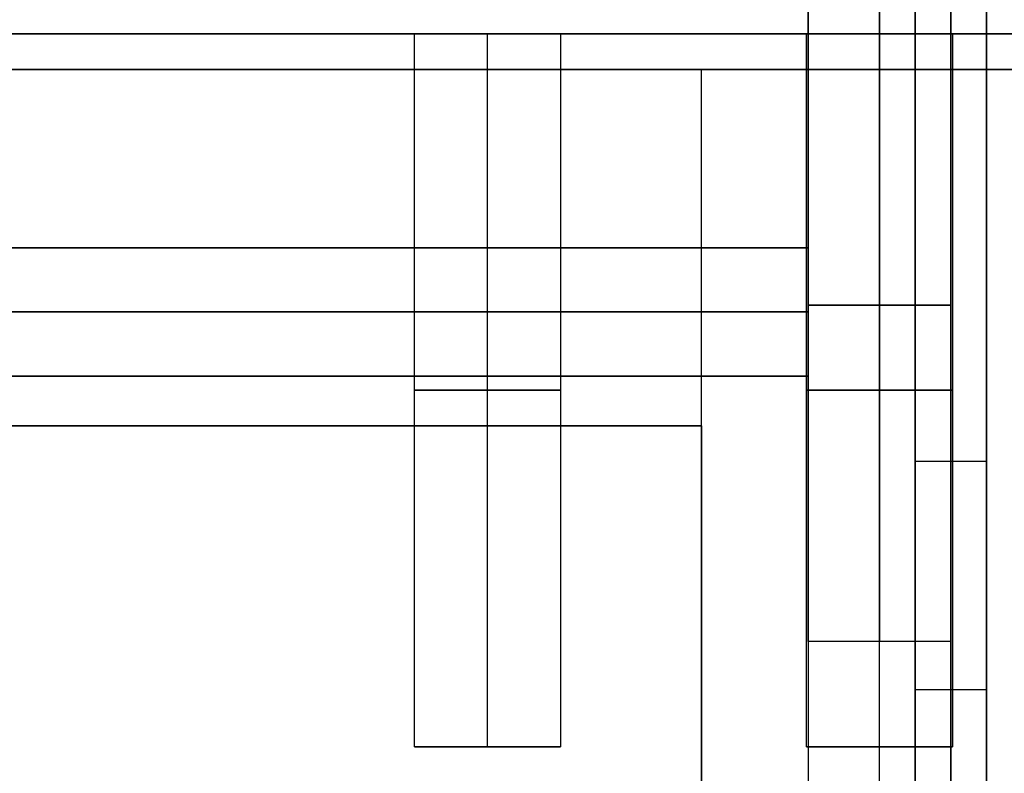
# Model space of a CAD drawing. Header units: millimetres. Extents: x -417 to 417, y -149 to 149.
# Tile 32 of 34: x 365 to 392, y 108 to 129. Entities that reach past the tile are written whole.
import ezdxf

# ---------------------------------------------------------------- set-up
doc = ezdxf.new("R2010")
doc.units = ezdxf.units.MM
doc.layers.add('Default', color=7, linetype='Continuous', true_color=0x000000)
doc.layers.add('Défaut', color=7, linetype='Continuous', true_color=0x000000)

msp = doc.modelspace()

# ---------------------------------------------------------------- linework, layer by layer
at = {"layer": 'Default'}
for p, q in [((391, 86.568, 134.484), (391, 146.568, 134.484)), ((391, 86.568, 588.516), (391, 146.568, 588.516)), ((390, 133.758, 121.996), (390, 86.568, 121.996)), ((390, 133.758, 576.029), (390, 86.568, 576.029)), ((391, 133.758, 109.509), (391, 86.568, 109.509)), ((391, 133.758, 563.542), (391, 86.568, 563.542)), ((392, 86.568, 121.996), (392, 133.758, 121.996)), ((392, 86.568, 576.029), (392, 133.758, 576.029)), ((400, 127.568, 17.992), (-400, 127.568, 17.992)), ((400, 127.568, 682.008), (-400, 127.568, 682.008)), ((387, 122.568, 350), (-387, 122.568, 350)), ((387, 122.568, 24.485), (-387, 122.568, 24.485)), ((387, 122.568, 675.515), (-387, 122.568, 675.515)), ((387, 122.568, 675.515), (-387, 122.568, 675.515)), ((387, 118.968, 350), (387, 122.568, 350)), ((387, 122.568, 24.485), (387, 118.968, 24.485)), ((387, 122.568, 675.515), (387, 118.968, 675.515)), ((387, 118.968, 675.515), (387, 122.568, 675.515)), ((387, 120.768, 677.013), (-387, 120.768, 677.013)), ((-387, 120.768, 22.987), (387, 120.768, 22.987)), ((387, 120.768, 22.987), (-387, 120.768, 22.987)), ((-387, 120.768, 677.013), (387, 120.768, 677.013)), ((387, 120.768, 677.013), (-387, 120.768, 677.013)), ((-387, 120.768, 674.016), (387, 120.768, 674.016)), ((387, 120.768, 22.987), (387, 120.768, 677.013)), ((387, 120.768, 22.987), (387, 120.768, 25.984)), ((387, 120.768, 674.016), (387, 120.768, 677.013)), ((387, 120.768, 674.016), (387, 120.768, 677.013)), ((387, 118.968, 350), (-387, 118.968, 350)), ((387, 118.968, 24.485), (-387, 118.968, 24.485)), ((387, 118.968, 675.515), (-387, 118.968, 675.515)), ((387, 118.968, 675.515), (-387, 118.968, 675.515)), ((384, 117.569, 461.009), (-384, 117.569, 461.009)), ((384, -112.431, 461.009), (384, 117.569, 461.009)), ((392, 116.568, 134.484), (390, 116.568, 134.484)), ((390, 116.568, 109.509), (390, 116.568, 134.484)), ((392, 116.568, 588.516), (390, 116.568, 588.516)), ((390, 116.568, 563.542), (390, 116.568, 588.516)), ((392, 116.568, 109.509), (392, 116.568, 134.484)), ((392, 116.568, 563.542), (392, 116.568, 588.516)), ((392, 110.163, 109.509), (390, 110.163, 109.509)), ((392, 110.163, 563.542), (390, 110.163, 563.542))]:
    msp.add_line(p, q, dxfattribs=at)
for points in [[(390, 146.568, 134.484), (390, 116.568, 134.484), (390, 86.568, 134.484)], [(390, 146.568, 588.516), (390, 116.568, 588.516), (390, 86.568, 588.516)], [(392, 86.568, 134.484), (392, 116.568, 134.484), (392, 146.568, 134.484)], [(392, 86.568, 588.516), (392, 116.568, 588.516), (392, 146.568, 588.516)], [(390, 86.568, 109.509), (390, 110.163, 109.509), (390, 133.758, 109.509)], [(390, 86.568, 563.542), (390, 110.163, 563.542), (390, 133.758, 563.542)], [(392, 133.758, 109.509), (392, 110.163, 109.509), (392, 86.568, 109.509)], [(392, 133.758, 563.542), (392, 110.163, 563.542), (392, 86.568, 563.542)], [(-400, 127.568, 25.984), (0, 127.568, 25.984), (400, 127.568, 25.984)], [(400, 127.568, 10), (0, 127.568, 10), (-400, 127.568, 10)], [(-400, 127.568, 690), (0, 127.568, 690), (400, 127.568, 690)], [(400, 127.568, 674.016), (0, 127.568, 674.016), (-400, 127.568, 674.016)], [(384, 127.568, 674.016), (384, 127.568, 649.292), (384, 127.568, 624.567)], [(-387, 122.568, 677.013), (0, 122.568, 677.013), (387, 122.568, 677.013)], [(387, 122.568, 22.987), (0, 122.568, 22.987), (-387, 122.568, 22.987)], [(-387, 122.568, 25.984), (0, 122.568, 25.984), (387, 122.568, 25.984)], [(-387, 122.568, 22.987), (0, 122.568, 22.987), (387, 122.568, 22.987)], [(387, 122.568, 674.016), (0, 122.568, 674.016), (-387, 122.568, 674.016)], [(387, 122.568, 677.013), (0, 122.568, 677.013), (-387, 122.568, 677.013)], [(387, 122.568, 674.016), (0, 122.568, 674.016), (-387, 122.568, 674.016)], [(-387, 122.568, 677.013), (0, 122.568, 677.013), (387, 122.568, 677.013)], [(387, 122.568, 677.013), (387, 120.768, 677.013), (387, 118.968, 677.013)], [(387, 118.968, 22.987), (387, 120.768, 22.987), (387, 122.568, 22.987)], [(387, 122.568, 22.987), (387, 122.568, 350), (387, 122.568, 677.013)], [(387, 122.568, 25.984), (387, 120.768, 25.984), (387, 118.968, 25.984)], [(387, 122.568, 25.984), (387, 122.568, 24.485), (387, 122.568, 22.987)], [(387, 122.568, 22.987), (387, 120.768, 22.987), (387, 118.968, 22.987)], [(387, 118.968, 674.016), (387, 120.768, 674.016), (387, 122.568, 674.016)], [(387, 118.968, 677.013), (387, 120.768, 677.013), (387, 122.568, 677.013)], [(387, 122.568, 677.013), (387, 122.568, 675.515), (387, 122.568, 674.016)], [(387, 118.968, 674.016), (387, 120.768, 674.016), (387, 122.568, 674.016)], [(387, 122.568, 674.016), (387, 122.568, 675.515), (387, 122.568, 677.013)], [(387, 122.568, 677.013), (387, 120.768, 677.013), (387, 118.968, 677.013)], [(387, 118.968, 677.013), (0, 118.968, 677.013), (-387, 118.968, 677.013)], [(-387, 118.968, 22.987), (0, 118.968, 22.987), (387, 118.968, 22.987)], [(387, 118.968, 25.984), (0, 118.968, 25.984), (-387, 118.968, 25.984)], [(387, 118.968, 22.987), (0, 118.968, 22.987), (-387, 118.968, 22.987)], [(-387, 118.968, 674.016), (0, 118.968, 674.016), (387, 118.968, 674.016)], [(-387, 118.968, 677.013), (0, 118.968, 677.013), (387, 118.968, 677.013)], [(-387, 118.968, 674.016), (0, 118.968, 674.016), (387, 118.968, 674.016)], [(387, 118.968, 677.013), (0, 118.968, 677.013), (-387, 118.968, 677.013)], [(387, 118.968, 677.013), (387, 118.968, 350), (387, 118.968, 22.987)], [(387, 118.968, 22.987), (387, 118.968, 24.485), (387, 118.968, 25.984)], [(387, 118.968, 674.016), (387, 118.968, 675.515), (387, 118.968, 677.013)], [(387, 118.968, 677.013), (387, 118.968, 675.515), (387, 118.968, 674.016)], [(-384, 117.569, 469.001), (0, 117.569, 469.001), (384, 117.569, 469.001)], [(384, 117.569, 453.017), (0, 117.569, 453.017), (-384, 117.569, 453.017)], [(384, 67.568, 453.017), (384, 92.568, 453.017), (384, 117.569, 453.017)], [(384, 117.569, 453.017), (384, 117.569, 461.009), (384, 117.569, 469.001)], [(384, 117.569, 469.001), (384, 2.569, 469.001), (384, -112.431, 469.001)]]:
    msp.add_open_spline(points, degree=2, dxfattribs=at)
at = {"layer": 'Défaut'}
for p, q in [((375.95, 128.568, 956), (-375.95, 128.568, 956)), ((375.95, 128.568, 1343), (-375.95, 128.568, 1343)), ((375.95, 128.568, 1728), (-375.95, 128.568, 1728)), ((378, 108.568, 953.95), (378, 128.568, 953.95)), ((378, 108.568, 958.05), (378, 128.568, 958.05)), ((378, 108.568, 1340.95), (378, 128.568, 1340.95)), ((378, 108.568, 1345.05), (378, 128.568, 1345.05)), ((378, 108.568, 1725.95), (378, 128.568, 1725.95)), ((378, 108.568, 1730.05), (378, 128.568, 1730.05)), ((386.95, 128.568, 956), (380.05, 128.568, 956)), ((386.95, 128.568, 1343), (380.05, 128.568, 1343)), ((386.95, 128.568, 1728), (380.05, 128.568, 1728)), ((389, 108.568, 953.95), (389, 128.568, 953.95)), ((389, 108.568, 958.05), (389, 128.568, 958.05)), ((389, 108.568, 1340.95), (389, 128.568, 1340.95)), ((389, 108.568, 1345.05), (389, 128.568, 1345.05)), ((389, 108.568, 1725.95), (389, 128.568, 1725.95)), ((389, 108.568, 1730.05), (389, 128.568, 1730.05)), ((400, 128.568, 956), (391.05, 128.568, 956)), ((400, 128.568, 1343), (391.05, 128.568, 1343)), ((400, 128.568, 1728), (391.05, 128.568, 1728)), ((400, 127.568, 350), (384, 127.568, 350)), ((392, 127.568, 25.984), (392, 127.568, 674.016)), ((380.05, 108.568, 956), (375.95, 108.568, 956)), ((380.05, 108.568, 1343), (375.95, 108.568, 1343)), ((380.05, 108.568, 1728), (375.95, 108.568, 1728)), ((378, 108.568, 958.05), (378, 108.568, 953.95)), ((378, 108.568, 1345.05), (378, 108.568, 1340.95)), ((378, 108.568, 1730.05), (378, 108.568, 1725.95)), ((391.05, 108.568, 956), (386.95, 108.568, 956)), ((391.05, 108.568, 1343), (386.95, 108.568, 1343)), ((391.05, 108.568, 1728), (386.95, 108.568, 1728)), ((389, 108.568, 958.05), (389, 108.568, 953.95)), ((389, 108.568, 1345.05), (389, 108.568, 1340.95)), ((389, 108.568, 1730.05), (389, 108.568, 1725.95))]:
    msp.add_line(p, q, dxfattribs=at)
at = {"layer": 'Défaut', "extrusion": (0, 1, 0)}
for centre, start, end in [((-378, 956, 118.568), 180, 0), ((-378, 956, 118.568), 0, 180), ((-378, 1343, 118.568), 180, 0), ((-378, 1343, 118.568), 0, 180), ((-378, 1728, 118.568), 180, 0), ((-378, 1728, 118.568), 0, 180), ((-389, 956, 118.568), 180, 0), ((-389, 956, 118.568), 0, 180), ((-389, 1343, 118.568), 180, 0), ((-389, 1343, 118.568), 0, 180), ((-389, 1728, 118.568), 180, 0), ((-389, 1728, 118.568), 0, 180)]:
    msp.add_arc(centre, 2.05, start, end, dxfattribs=at)
at = {"layer": 'Défaut'}
for points, degree in [([(389, -142.946, 987.561), (389, -49.644, 1042.098), (389, 43.659, 1096.634), (389, 136.961, 1151.17)], 3), ([(389, -142.946, 1374.561), (389, -49.644, 1429.098), (389, 43.659, 1483.634), (389, 136.961, 1538.17)], 3), ([(389, -142.946, 1759.561), (389, -49.644, 1814.098), (389, 43.659, 1868.634), (389, 136.961, 1923.17)], 3), ([(387, 135.902, 1152.885), (387, 42.6, 1098.348), (387, -50.703, 1043.812), (387, -144.005, 989.275)], 3), ([(387, 135.902, 1539.885), (387, 42.6, 1485.348), (387, -50.703, 1430.812), (387, -144.005, 1376.275)], 3), ([(387, 135.902, 1924.885), (387, 42.6, 1870.348), (387, -50.703, 1815.812), (387, -144.005, 1761.275)], 3), ([(391, -144.005, 989.275), (391, -50.703, 1043.812), (391, 42.6, 1098.348), (391, 135.902, 1152.885)], 3), ([(391, -144.005, 1376.275), (391, -50.703, 1430.812), (391, 42.6, 1485.348), (391, 135.902, 1539.885)], 3), ([(391, -144.005, 1761.275), (391, -50.703, 1815.812), (391, 42.6, 1870.348), (391, 135.902, 1924.885)], 3), ([(389, -145.064, 990.99), (389, -51.761, 1045.526), (389, 41.541, 1100.063), (389, 134.844, 1154.599)], 3), ([(389, -145.064, 1377.99), (389, -51.761, 1432.526), (389, 41.541, 1487.063), (389, 134.844, 1541.599)], 3), ([(389, -145.064, 1762.99), (389, -51.761, 1817.526), (389, 41.541, 1872.063), (389, 134.844, 1926.599)], 3), ([(387, 111.523, 955.95), (387, 117.809, 955.95), (387, 124.095, 955.95), (387, 130.381, 955.95)], 3), ([(387, 111.523, 1342.95), (387, 117.809, 1342.95), (387, 124.095, 1342.95), (387, 130.381, 1342.95)], 3), ([(387, 111.523, 1727.95), (387, 117.809, 1727.95), (387, 124.095, 1727.95), (387, 130.381, 1727.95)], 3), ([(389, 130.381, 957.95), (389, 124.095, 957.95), (389, 117.809, 957.95), (389, 111.523, 957.95)], 3), ([(389, 130.381, 953.95), (389, 124.095, 953.95), (389, 117.809, 953.95), (389, 111.523, 953.95)], 3), ([(389, 130.381, 1344.95), (389, 124.095, 1344.95), (389, 117.809, 1344.95), (389, 111.523, 1344.95)], 3), ([(389, 130.381, 1340.95), (389, 124.095, 1340.95), (389, 117.809, 1340.95), (389, 111.523, 1340.95)], 3), ([(389, 130.381, 1729.95), (389, 124.095, 1729.95), (389, 117.809, 1729.95), (389, 111.523, 1729.95)], 3), ([(389, 130.381, 1725.95), (389, 124.095, 1725.95), (389, 117.809, 1725.95), (389, 111.523, 1725.95)], 3), ([(391, 130.381, 955.95), (391, 124.095, 955.95), (391, 117.809, 955.95), (391, 111.523, 955.95)], 3), ([(391, 130.381, 1342.95), (391, 124.095, 1342.95), (391, 117.809, 1342.95), (391, 111.523, 1342.95)], 3), ([(391, 130.381, 1727.95), (391, 124.095, 1727.95), (391, 117.809, 1727.95), (391, 111.523, 1727.95)], 3), ([(400, 128.568, 948), (0, 128.568, 948), (-400, 128.568, 948)], 2), ([(-400, 128.568, 964), (0, 128.568, 964), (400, 128.568, 964)], 2), ([(400, 128.568, 1335), (0, 128.568, 1335), (-400, 128.568, 1335)], 2), ([(-400, 128.568, 1351), (0, 128.568, 1351), (400, 128.568, 1351)], 2), ([(400, 128.568, 1720), (0, 128.568, 1720), (-400, 128.568, 1720)], 2), ([(-400, 128.568, 1736), (0, 128.568, 1736), (400, 128.568, 1736)], 2), ([(375.95, 108.568, 956), (375.95, 118.568, 956), (375.95, 128.568, 956)], 2), ([(375.95, 108.568, 1343), (375.95, 118.568, 1343), (375.95, 128.568, 1343)], 2), ([(375.95, 108.568, 1728), (375.95, 118.568, 1728), (375.95, 128.568, 1728)], 2), ([(380.05, 128.568, 956), (380.05, 118.568, 956), (380.05, 108.568, 956)], 2), ([(380.05, 128.568, 1343), (380.05, 118.568, 1343), (380.05, 108.568, 1343)], 2), ([(380.05, 128.568, 1728), (380.05, 118.568, 1728), (380.05, 108.568, 1728)], 2), ([(386.95, 108.568, 956), (386.95, 118.568, 956), (386.95, 128.568, 956)], 2), ([(386.95, 108.568, 1343), (386.95, 118.568, 1343), (386.95, 128.568, 1343)], 2), ([(386.95, 108.568, 1728), (386.95, 118.568, 1728), (386.95, 128.568, 1728)], 2), ([(391.05, 128.568, 956), (391.05, 118.568, 956), (391.05, 108.568, 956)], 2), ([(391.05, 128.568, 1343), (391.05, 118.568, 1343), (391.05, 108.568, 1343)], 2), ([(391.05, 128.568, 1728), (391.05, 118.568, 1728), (391.05, 108.568, 1728)], 2), ([(384, 127.568, 674.016), (392, 127.568, 674.016), (400, 127.568, 674.016)], 2), ([(384, -142.432, 674.016), (384, -7.432, 674.016), (384, 127.568, 674.016)], 2), ([(384, -142.432, 25.984), (384, -7.432, 25.984), (384, 127.568, 25.984)], 2), ([(400, 127.568, 25.984), (392, 127.568, 25.984), (384, 127.568, 25.984)], 2), ([(384, 127.568, 25.984), (384, 127.568, 350), (384, 127.568, 674.016)], 2), ([(384, -142.432, 350), (384, -7.432, 350), (384, 127.568, 350)], 2), ([(392, -142.432, 674.016), (392, -7.432, 674.016), (392, 127.568, 674.016)], 2), ([(392, -142.432, 25.984), (392, -7.432, 25.984), (392, 127.568, 25.984)], 2), ([(384, 117.569, 453.017), (0, 117.569, 453.017), (-384, 117.569, 453.017)], 2), ([(384, 117.569, 469.001), (0, 117.569, 469.001), (-384, 117.569, 469.001)], 2), ([(384, 117.569, 461.009), (0, 117.569, 461.009), (-384, 117.569, 461.009)], 2), ([(384, 117.569, 231.03), (0, 117.569, 231.03), (-384, 117.569, 231.03)], 2), ([(384, 117.569, 247.013), (0, 117.569, 247.013), (-384, 117.569, 247.013)], 2), ([(384, 117.569, 239.022), (0, 117.569, 239.022), (-384, 117.569, 239.022)], 2), ([(384, -112.431, 453.017), (384, 2.569, 453.017), (384, 117.569, 453.017)], 2), ([(384, 117.569, 453.017), (384, 117.569, 461.009), (384, 117.569, 469.001)], 2), ([(384, -112.431, 469.001), (384, 2.569, 469.001), (384, 117.569, 469.001)], 2), ([(384, -112.431, 461.009), (384, 2.569, 461.009), (384, 117.569, 461.009)], 2), ([(384, -112.431, 231.03), (384, 2.569, 231.03), (384, 117.569, 231.03)], 2), ([(384, 117.569, 231.03), (384, 117.569, 239.022), (384, 117.569, 247.013)], 2), ([(384, -112.431, 247.013), (384, 2.569, 247.013), (384, 117.569, 247.013)], 2), ([(384, -112.431, 239.022), (384, 2.569, 239.022), (384, 117.569, 239.022)], 2), ([(391, 111.523, 955.95), (389, 111.523, 955.95), (387, 111.523, 955.95)], 2), ([(391, 111.523, 1342.95), (389, 111.523, 1342.95), (387, 111.523, 1342.95)], 2), ([(391, 111.523, 1727.95), (389, 111.523, 1727.95), (387, 111.523, 1727.95)], 2), ([(389, 111.523, 953.95), (389, 111.523, 955.95), (389, 111.523, 957.95)], 2), ([(389, 111.523, 1340.95), (389, 111.523, 1342.95), (389, 111.523, 1344.95)], 2), ([(389, 111.523, 1725.95), (389, 111.523, 1727.95), (389, 111.523, 1729.95)], 2)]:
    msp.add_open_spline(points, degree=degree, dxfattribs=at)
for points, weights, knots in [([(375.95, 128.568, 956), (375.95, 128.568, 953.95), (378, 128.568, 953.95), (380.05, 128.568, 953.95), (380.05, 128.568, 956)], [1, 0.707106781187, 1, 0.707106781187, 1], [-8.2, -8.2, -8.2, -4.1, -4.1, 0, 0, 0]), ([(380.05, 128.568, 956), (380.05, 128.568, 958.05), (378, 128.568, 958.05), (375.95, 128.568, 958.05), (375.95, 128.568, 956)], [1, 0.707106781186, 1, 0.707106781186, 1], [-8.2, -8.2, -8.2, -4.1, -4.1, 0, 0, 0]), ([(375.95, 128.568, 1343), (375.95, 128.568, 1340.95), (378, 128.568, 1340.95), (380.05, 128.568, 1340.95), (380.05, 128.568, 1343)], [1, 0.707106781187, 1, 0.707106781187, 1], [-8.2, -8.2, -8.2, -4.1, -4.1, 0, 0, 0]), ([(380.05, 128.568, 1343), (380.05, 128.568, 1345.05), (378, 128.568, 1345.05), (375.95, 128.568, 1345.05), (375.95, 128.568, 1343)], [1, 0.707106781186, 1, 0.707106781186, 1], [-8.2, -8.2, -8.2, -4.1, -4.1, 0, 0, 0]), ([(375.95, 128.568, 1728), (375.95, 128.568, 1725.95), (378, 128.568, 1725.95), (380.05, 128.568, 1725.95), (380.05, 128.568, 1728)], [1, 0.707106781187, 1, 0.707106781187, 1], [-8.2, -8.2, -8.2, -4.1, -4.1, 0, 0, 0]), ([(380.05, 128.568, 1728), (380.05, 128.568, 1730.05), (378, 128.568, 1730.05), (375.95, 128.568, 1730.05), (375.95, 128.568, 1728)], [1, 0.707106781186, 1, 0.707106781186, 1], [-8.2, -8.2, -8.2, -4.1, -4.1, 0, 0, 0]), ([(386.95, 128.568, 956), (386.95, 128.568, 953.95), (389, 128.568, 953.95), (391.05, 128.568, 953.95), (391.05, 128.568, 956)], [1, 0.707106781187, 1, 0.707106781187, 1], [-8.2, -8.2, -8.2, -4.1, -4.1, 0, 0, 0]), ([(391.05, 128.568, 956), (391.05, 128.568, 958.05), (389, 128.568, 958.05), (386.95, 128.568, 958.05), (386.95, 128.568, 956)], [1, 0.707106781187, 1, 0.707106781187, 1], [-8.2, -8.2, -8.2, -4.1, -4.1, 0, 0, 0]), ([(386.95, 128.568, 1343), (386.95, 128.568, 1340.95), (389, 128.568, 1340.95), (391.05, 128.568, 1340.95), (391.05, 128.568, 1343)], [1, 0.707106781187, 1, 0.707106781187, 1], [-8.2, -8.2, -8.2, -4.1, -4.1, 0, 0, 0]), ([(391.05, 128.568, 1343), (391.05, 128.568, 1345.05), (389, 128.568, 1345.05), (386.95, 128.568, 1345.05), (386.95, 128.568, 1343)], [1, 0.707106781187, 1, 0.707106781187, 1], [-8.2, -8.2, -8.2, -4.1, -4.1, 0, 0, 0]), ([(386.95, 128.568, 1728), (386.95, 128.568, 1725.95), (389, 128.568, 1725.95), (391.05, 128.568, 1725.95), (391.05, 128.568, 1728)], [1, 0.707106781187, 1, 0.707106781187, 1], [-8.2, -8.2, -8.2, -4.1, -4.1, 0, 0, 0]), ([(391.05, 128.568, 1728), (391.05, 128.568, 1730.05), (389, 128.568, 1730.05), (386.95, 128.568, 1730.05), (386.95, 128.568, 1728)], [1, 0.707106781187, 1, 0.707106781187, 1], [-8.2, -8.2, -8.2, -4.1, -4.1, 0, 0, 0]), ([(391, 120.952, 955.95), (391, 120.952, 957.95), (389, 120.952, 957.95), (387, 120.952, 957.95), (387, 120.952, 955.95)], [1, 0.707106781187, 1, 0.707106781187, 1], [6.283185, 6.283185, 6.283185, 9.424778, 9.424778, 12.566371, 12.566371, 12.566371]), ([(387, 120.952, 955.95), (387, 120.952, 953.95), (389, 120.952, 953.95), (391, 120.952, 953.95), (391, 120.952, 955.95)], [1, 0.707106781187, 1, 0.707106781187, 1], [0, 0, 0, 3.141593, 3.141593, 6.283185, 6.283185, 6.283185]), ([(391, 120.952, 1342.95), (391, 120.952, 1344.95), (389, 120.952, 1344.95), (387, 120.952, 1344.95), (387, 120.952, 1342.95)], [1, 0.707106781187, 1, 0.707106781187, 1], [6.283185, 6.283185, 6.283185, 9.424778, 9.424778, 12.566371, 12.566371, 12.566371]), ([(387, 120.952, 1342.95), (387, 120.952, 1340.95), (389, 120.952, 1340.95), (391, 120.952, 1340.95), (391, 120.952, 1342.95)], [1, 0.707106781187, 1, 0.707106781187, 1], [0, 0, 0, 3.141593, 3.141593, 6.283185, 6.283185, 6.283185]), ([(391, 120.952, 1727.95), (391, 120.952, 1729.95), (389, 120.952, 1729.95), (387, 120.952, 1729.95), (387, 120.952, 1727.95)], [1, 0.707106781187, 1, 0.707106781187, 1], [6.283185, 6.283185, 6.283185, 9.424778, 9.424778, 12.566371, 12.566371, 12.566371]), ([(387, 120.952, 1727.95), (387, 120.952, 1725.95), (389, 120.952, 1725.95), (391, 120.952, 1725.95), (391, 120.952, 1727.95)], [1, 0.707106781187, 1, 0.707106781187, 1], [0, 0, 0, 3.141593, 3.141593, 6.283185, 6.283185, 6.283185]), ([(391, 111.523, 955.95), (391, 111.523, 957.95), (389, 111.523, 957.95), (387, 111.523, 957.95), (387, 111.523, 955.95)], [1, 0.707106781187, 1, 0.707106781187, 1], [6.283185, 6.283185, 6.283185, 9.424778, 9.424778, 12.566371, 12.566371, 12.566371]), ([(391, 111.523, 955.95), (391, 111.523, 953.95), (389, 111.523, 953.95), (387, 111.523, 953.95), (387, 111.523, 955.95)], [1, 0.707106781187, 1, 0.707106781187, 1], [-6.283185, -6.283185, -6.283185, -3.141593, -3.141593, 0, 0, 0]), ([(391, 111.523, 1342.95), (391, 111.523, 1344.95), (389, 111.523, 1344.95), (387, 111.523, 1344.95), (387, 111.523, 1342.95)], [1, 0.707106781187, 1, 0.707106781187, 1], [6.283185, 6.283185, 6.283185, 9.424778, 9.424778, 12.566371, 12.566371, 12.566371]), ([(391, 111.523, 1342.95), (391, 111.523, 1340.95), (389, 111.523, 1340.95), (387, 111.523, 1340.95), (387, 111.523, 1342.95)], [1, 0.707106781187, 1, 0.707106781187, 1], [-6.283185, -6.283185, -6.283185, -3.141593, -3.141593, 0, 0, 0]), ([(391, 111.523, 1727.95), (391, 111.523, 1729.95), (389, 111.523, 1729.95), (387, 111.523, 1729.95), (387, 111.523, 1727.95)], [1, 0.707106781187, 1, 0.707106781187, 1], [6.283185, 6.283185, 6.283185, 9.424778, 9.424778, 12.566371, 12.566371, 12.566371]), ([(391, 111.523, 1727.95), (391, 111.523, 1725.95), (389, 111.523, 1725.95), (387, 111.523, 1725.95), (387, 111.523, 1727.95)], [1, 0.707106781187, 1, 0.707106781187, 1], [-6.283185, -6.283185, -6.283185, -3.141593, -3.141593, 0, 0, 0]), ([(380.05, 108.568, 956), (380.05, 108.568, 953.95), (378, 108.568, 953.95), (375.95, 108.568, 953.95), (375.95, 108.568, 956)], [1, 0.707106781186, 1, 0.707106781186, 1], [-8.2, -8.2, -8.2, -4.1, -4.1, 0, 0, 0]), ([(375.95, 108.568, 956), (375.95, 108.568, 958.05), (378, 108.568, 958.05), (380.05, 108.568, 958.05), (380.05, 108.568, 956)], [1, 0.707106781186, 1, 0.707106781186, 1], [-8.2, -8.2, -8.2, -4.1, -4.1, 0, 0, 0]), ([(380.05, 108.568, 1343), (380.05, 108.568, 1340.95), (378, 108.568, 1340.95), (375.95, 108.568, 1340.95), (375.95, 108.568, 1343)], [1, 0.707106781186, 1, 0.707106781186, 1], [-8.2, -8.2, -8.2, -4.1, -4.1, 0, 0, 0]), ([(375.95, 108.568, 1343), (375.95, 108.568, 1345.05), (378, 108.568, 1345.05), (380.05, 108.568, 1345.05), (380.05, 108.568, 1343)], [1, 0.707106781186, 1, 0.707106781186, 1], [-8.2, -8.2, -8.2, -4.1, -4.1, 0, 0, 0]), ([(380.05, 108.568, 1728), (380.05, 108.568, 1725.95), (378, 108.568, 1725.95), (375.95, 108.568, 1725.95), (375.95, 108.568, 1728)], [1, 0.707106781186, 1, 0.707106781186, 1], [-8.2, -8.2, -8.2, -4.1, -4.1, 0, 0, 0]), ([(375.95, 108.568, 1728), (375.95, 108.568, 1730.05), (378, 108.568, 1730.05), (380.05, 108.568, 1730.05), (380.05, 108.568, 1728)], [1, 0.707106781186, 1, 0.707106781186, 1], [-8.2, -8.2, -8.2, -4.1, -4.1, 0, 0, 0]), ([(391.05, 108.568, 956), (391.05, 108.568, 953.95), (389, 108.568, 953.95), (386.95, 108.568, 953.95), (386.95, 108.568, 956)], [1, 0.707106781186, 1, 0.707106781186, 1], [-8.2, -8.2, -8.2, -4.1, -4.1, 0, 0, 0]), ([(386.95, 108.568, 956), (386.95, 108.568, 958.05), (389, 108.568, 958.05), (391.05, 108.568, 958.05), (391.05, 108.568, 956)], [1, 0.707106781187, 1, 0.707106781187, 1], [-8.2, -8.2, -8.2, -4.1, -4.1, 0, 0, 0]), ([(391.05, 108.568, 1343), (391.05, 108.568, 1340.95), (389, 108.568, 1340.95), (386.95, 108.568, 1340.95), (386.95, 108.568, 1343)], [1, 0.707106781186, 1, 0.707106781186, 1], [-8.2, -8.2, -8.2, -4.1, -4.1, 0, 0, 0]), ([(386.95, 108.568, 1343), (386.95, 108.568, 1345.05), (389, 108.568, 1345.05), (391.05, 108.568, 1345.05), (391.05, 108.568, 1343)], [1, 0.707106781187, 1, 0.707106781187, 1], [-8.2, -8.2, -8.2, -4.1, -4.1, 0, 0, 0]), ([(391.05, 108.568, 1728), (391.05, 108.568, 1725.95), (389, 108.568, 1725.95), (386.95, 108.568, 1725.95), (386.95, 108.568, 1728)], [1, 0.707106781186, 1, 0.707106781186, 1], [-8.2, -8.2, -8.2, -4.1, -4.1, 0, 0, 0]), ([(386.95, 108.568, 1728), (386.95, 108.568, 1730.05), (389, 108.568, 1730.05), (391.05, 108.568, 1730.05), (391.05, 108.568, 1728)], [1, 0.707106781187, 1, 0.707106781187, 1], [-8.2, -8.2, -8.2, -4.1, -4.1, 0, 0, 0])]:
    msp.add_rational_spline(points, weights, degree=2, knots=knots, dxfattribs=at)

doc.saveas('drawing.dxf')
